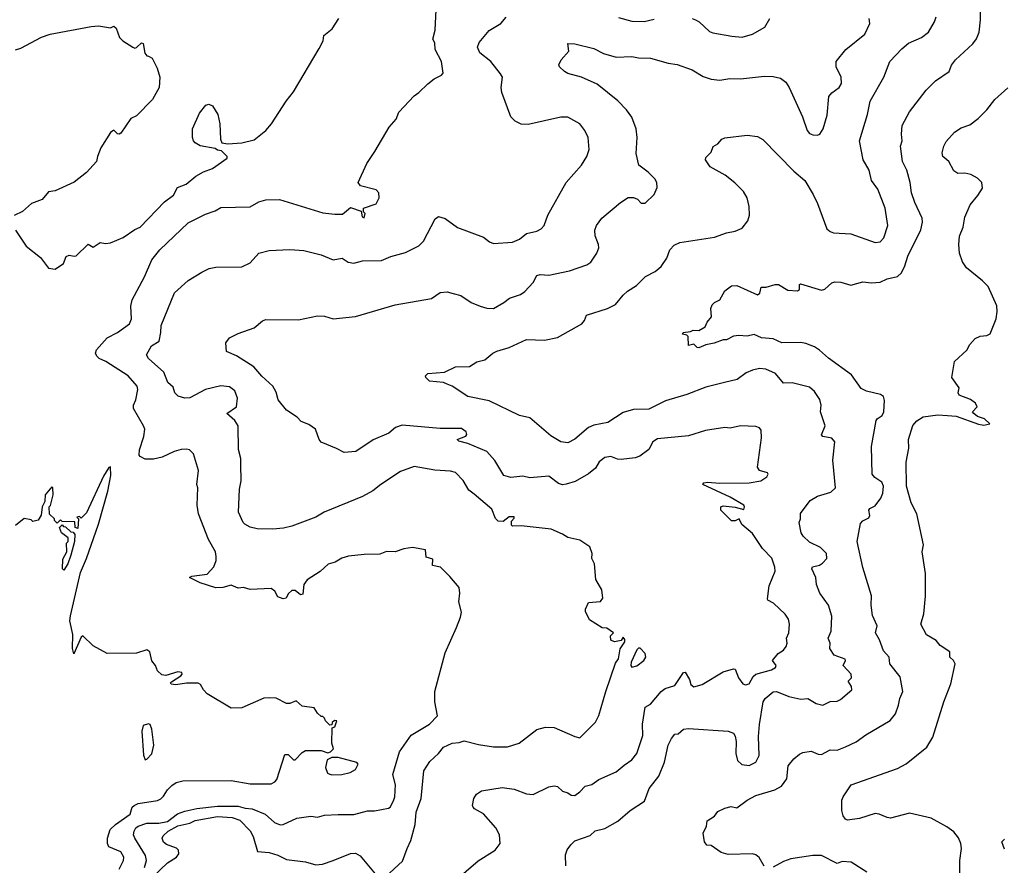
# Model space of a CAD drawing. Extents: x 1863118 to 1989590, y 394482 to 532474.
# Tile 171 of 215: x 1931679 to 1937384, y 490118 to 495018. Entities that reach past the tile are written whole.
import ezdxf

# ---------------------------------------------------------------- set-up
doc = ezdxf.new("R2010")
doc.units = 0

msp = doc.modelspace()

# ---------------------------------------------------------------- linework, layer by layer
at = {"layer": '0CON20XD'}
for points in [[(1935703, 493143), (1935655, 493133.8), (1935615, 493116.7), (1935605, 493117.5), (1935585, 493137.5), (1935555, 493130), (1935551.7, 493181.7), (1935545, 493190), (1935520, 493195), (1935522.5, 493205), (1935565, 493210), (1935581.2, 493218.8), (1935615, 493217.5), (1935651.1, 493238.9), (1935662.5, 493265), (1935687.5, 493295), (1935683.6, 493343.6), (1935692, 493365), (1935705, 493378.8), (1935735.5, 493394.5), (1935765, 493446.7), (1935803.9, 493476.1), (1935835, 493477.5), (1935955, 493422.5), (1935967, 493433), (1935975, 493467.5), (1936005, 493467.5), (1936057, 493483), (1936075, 493482.5), (1936130.7, 493450.7), (1936185, 493446.7), (1936196.7, 493455), (1936197.5, 493482.5), (1936203.8, 493486.2), (1936325, 493450), (1936343.6, 493456.4), (1936385, 493493.3), (1936401.7, 493498.3), (1936437.7, 493497.7), (1936495, 493480), (1936565, 493499.2), (1936615, 493492.5), (1936665, 493496.9), (1936705, 493516.5), (1936765, 493528.8), (1936788.8, 493551.2), (1936808.8, 493591.2), (1936825, 493646.7), (1936899.7, 493800.3), (1936910.6, 493845), (1936907.9, 493867.9), (1936865, 493957.5), (1936845.8, 494015), (1936838, 494075), (1936818.8, 494145), (1936794.1, 494195.9), (1936782.5, 494285), (1936793.3, 494315), (1936788, 494355), (1936793.1, 494405), (1936835.4, 494484.6), (1936930.6, 494609.4), (1936985, 494664), (1937065, 494717.5), (1937079.2, 494755), (1937102, 494785), (1937202.1, 494877.9), (1937223.3, 494906.7), (1937238.1, 494945), (1937246.5, 495016.5), (1937245.6, 495155)], [(1931885, 493572.5), (1931932.5, 493605), (1931947.5, 493645), (1931965, 493653.3), (1931995, 493646.7), (1932005, 493650), (1932075, 493717.5), (1932105, 493700), (1932145, 493726.7), (1932175, 493720), (1932205, 493723.8), (1932277.5, 493755), (1932345, 493801.2), (1932377.5, 493815), (1932517.1, 493962.9), (1932569.8, 494000.2), (1932594, 494045), (1932643.8, 494065), (1932699.3, 494110.7), (1932743.6, 494136.4), (1932796.7, 494155), (1932880, 494215), (1932880, 494225), (1932848.3, 494258.3), (1932825, 494262.5), (1932811.7, 494271.7), (1932725, 494286.7), (1932695, 494303.3), (1932686.7, 494315), (1932680, 494335), (1932680, 494385), (1932720, 494475), (1932757, 494523), (1932775, 494527.5), (1932795, 494517.5), (1932827.3, 494467.3), (1932838, 494415), (1932842.5, 494325), (1932850, 494305), (1932885, 494297.5), (1932966.2, 494303.8), (1933038.3, 494321.7), (1933105, 494376), (1933137.5, 494415), (1933223.7, 494546.3), (1933265, 494598.8), (1933415, 494851.2), (1933437.1, 494895), (1933440.6, 494925), (1933489.4, 494965), (1933527.8, 495025)], [(1932402.1, 490105), (1932414, 490145), (1932407.8, 490175), (1932345.2, 490275), (1932339.1, 490295), (1932341.8, 490315), (1932352.5, 490335), (1932365.7, 490345), (1932415, 490362.1), (1932485, 490362.9), (1932535, 490372.4), (1932593, 490417), (1932635, 490432.5), (1932705, 490447.7), (1932825, 490461.2), (1932945, 490460.9), (1932985, 490448.8), (1933025, 490445.1), (1933100.8, 490415), (1933155.7, 490365.7), (1933187.7, 490352.3), (1933205.7, 490354.3), (1933285, 490390.9), (1933365, 490401.9), (1933405, 490397.1), (1933445, 490407.8), (1933525, 490412.9), (1933615, 490411.8), (1933695, 490434.4), (1933735, 490434.3), (1933815, 490448.9), (1933825, 490455.8), (1933845, 490491.1), (1933852.2, 490515), (1933857, 490585), (1933841.7, 490645), (1933880, 490775), (1933948.1, 490871.9), (1934052.5, 490935), (1934100, 490985), (1934083.8, 491065), (1934084, 491125), (1934145, 491350), (1934210.5, 491495), (1934233.8, 491555), (1934238.8, 491585), (1934224.2, 491644.2), (1934229.2, 491695), (1934225, 491727.5), (1934171.7, 491791.7), (1934116.7, 491845), (1934070, 491855), (1934072.5, 491892.5), (1934033.8, 491903.8), (1934030, 491945), (1933955, 491960), (1933905, 491951.2), (1933855, 491934), (1933805, 491936.2), (1933765, 491921.2), (1933675, 491918.8), (1933585, 491909.2), (1933545, 491898), (1933507.5, 491875), (1933466.4, 491863.6), (1933420.5, 491819.5), (1933345, 491771.2), (1933325.7, 491745), (1933320, 491690), (1933305, 491684.4), (1933275, 491710), (1933255, 491711.1), (1933235, 491691.9), (1933223.3, 491666.7), (1933205, 491662.1), (1933174.2, 491674.2), (1933156.4, 491706.4), (1933135, 491721.5), (1933015, 491716.6), (1932975, 491728.1), (1932945, 491724.4), (1932905, 491741.4), (1932855, 491727.5), (1932815, 491725.7), (1932724.5, 491754.5), (1932663.3, 491785), (1932677, 491793), (1932765.8, 491804.2), (1932803.4, 491846.6), (1932816.4, 491883.6), (1932817.6, 491907.6), (1932813.1, 491935), (1932772.5, 492005), (1932715.4, 492155), (1932707.8, 492205), (1932711.1, 492305), (1932704.7, 492325), (1932714.6, 492405), (1932685, 492502.5), (1932662.5, 492525), (1932645, 492530), (1932615, 492526.9), (1932574.5, 492515.5), (1932505, 492482.9), (1932455, 492471.9), (1932405, 492471.9), (1932376.6, 492486.6), (1932371.4, 492495), (1932372.5, 492525), (1932397.6, 492602.4), (1932402.9, 492645), (1932396.9, 492665), (1932338.6, 492765), (1932338.1, 492785), (1932351.9, 492815), (1932362.9, 492875), (1932360, 492895), (1932307.1, 492955), (1932177.6, 493037.6), (1932139.2, 493055), (1932125, 493068), (1932118.6, 493085), (1932124.3, 493105), (1932185, 493173.8), (1932245, 493204.2), (1932314.6, 493255.4), (1932326.5, 493285), (1932323, 493357), (1932331.1, 493395), (1932402.4, 493527.6), (1932445, 493625.8), (1932490.9, 493685), (1932655, 493840), (1932755, 493890.6), (1932810.7, 493909.3), (1932845, 493929.2), (1933015, 493934), (1933065, 493961.4), (1933105, 493974.3), (1933185, 493975.6), (1933435, 493899.4), (1933505, 493891.4), (1933548.7, 493891.3), (1933595, 493930), (1933658.3, 493908.3), (1933662.5, 493875), (1933675, 493870), (1933680, 493895), (1933670, 493905), (1933670, 493925), (1933745, 493951.2), (1933762, 493985), (1933759.2, 494015), (1933745, 494032), (1933654.1, 494054.1), (1933640, 494075), (1933691.2, 494185), (1933735.9, 494254.1), (1933820, 494395), (1933859.7, 494440.3), (1933875, 494482.5), (1933964.1, 494575.9), (1933992.5, 494595), (1934043.6, 494646.4), (1934080, 494675), (1934123, 494697), (1934131.7, 494708.3), (1934122, 494775), (1934086.7, 494845), (1934085, 494882.5), (1934072.2, 494905), (1934086.4, 494956.4), (1934092.5, 495075)], [(1933798.8, 490051.2), (1933897, 490143), (1933924.5, 490215.5), (1933945, 490262.5), (1933970.8, 490355), (1933975.9, 490425.9), (1934004.5, 490505), (1934020.6, 490665), (1934055, 490718.8), (1934106.2, 490765), (1934135, 490802), (1934185, 490825.6), (1934225, 490829.4), (1934255, 490839.4), (1934337.4, 490817.4), (1934425, 490804), (1934505, 490805.4), (1934573.8, 490826.2), (1934675, 490905.8), (1934725, 490919.4), (1934775, 490915.6), (1934895, 490863.8), (1934925, 490857.5), (1935015, 490946.7), (1935035, 490986.2), (1935075.4, 491125), (1935131.1, 491288.9), (1935148.1, 491315), (1935158, 491372), (1935185, 491412.5), (1935185.7, 491425.7), (1935175, 491440), (1935165, 491420), (1935125, 491413.3), (1935105, 491422.5), (1935103, 491447), (1935120, 491465), (1935081.7, 491491.7), (1935053.9, 491493.9), (1934980.7, 491540.7), (1934958.3, 491588.3), (1934958.3, 491601.7), (1934975, 491640), (1935045, 491647.5), (1935057.5, 491665), (1935052.5, 491715), (1935017.5, 491775), (1935010, 491865), (1934993.3, 491895), (1934996.7, 491925), (1934983, 491963), (1934925, 492002.5), (1934855, 492016.7), (1934825, 492037.5), (1934757.5, 492065), (1934584.3, 492085.7), (1934533.6, 492083.6), (1934528.3, 492088.3), (1934528.3, 492111.7), (1934545, 492130), (1934545, 492137.5), (1934515, 492136.7), (1934480.3, 492109.7), (1934452, 492112), (1934436.8, 492126.8), (1934415, 492182.5), (1934311.7, 492268.3), (1934282.3, 492292.3), (1934248.1, 492348.1), (1934204.5, 492394.5), (1934175, 492402.5), (1934085, 492407.8), (1933965, 492429.2), (1933885, 492399.2), (1933772, 492325), (1933725, 492287.1), (1933666, 492254), (1933443.3, 492165), (1933394.3, 492135.7), (1933255, 492082.5), (1933207.7, 492072.3), (1933145, 492066.2), (1933055, 492067.5), (1933015, 492078), (1932983.8, 492095), (1932973.8, 492105), (1932947.1, 492165), (1932953, 492297), (1932961.4, 492345), (1932959.7, 492439.7), (1932959.2, 492475), (1932947.3, 492527.3), (1932944.2, 492665), (1932925.8, 492695), (1932878.8, 492735), (1932935.6, 492775), (1932941.5, 492825), (1932925, 492867.5), (1932895, 492890), (1932845, 492896.4), (1932755, 492874.4), (1932663.8, 492826.2), (1932635, 492824.5), (1932596.9, 492836.9), (1932578.6, 492855), (1932568.2, 492888.2), (1932536.9, 492915), (1932514.3, 492975), (1932425.6, 493055), (1932414.3, 493075), (1932442.4, 493127.6), (1932487.5, 493155), (1932497.5, 493205), (1932498, 493245), (1932575.6, 493434.4), (1932655, 493506), (1932735, 493553.8), (1932777.5, 493575), (1932815, 493584), (1932965, 493585.8), (1933015, 493608.8), (1933064.3, 493665.7), (1933125, 493680.8), (1933245, 493685.8), (1933325, 493680), (1933425, 493654.3), (1933495, 493627.1), (1933546.6, 493636.6), (1933582.8, 493612.8), (1933615, 493606), (1933665, 493620.8), (1933775, 493622.5), (1933830, 493645), (1933915, 493667.8), (1933992, 493708), (1934018.6, 493735), (1934085.4, 493864.6), (1934105, 493876.5), (1934145, 493866.2), (1934215, 493814.4), (1934366.9, 493756.9), (1934400.3, 493730.3), (1934425, 493720), (1934535, 493728.4), (1934574.4, 493745), (1934615, 493778.8), (1934675, 493792.7), (1934700, 493805), (1934717.5, 493825), (1934738.9, 493885), (1934845.4, 494075), (1934935, 494174), (1934965.7, 494225), (1934978.1, 494265), (1934972.9, 494335), (1934954.3, 494375), (1934924.5, 494414.5), (1934855, 494452.9), (1934815, 494451.9), (1934625, 494410.6), (1934585, 494412.2), (1934548.9, 494428.9), (1934525.5, 494455.5), (1934473.1, 494595), (1934468.6, 494625), (1934475.8, 494685), (1934465, 494703.8), (1934409.4, 494775), (1934345, 494826.2), (1934331.7, 494858.3), (1934341.2, 494885), (1934398.8, 494955), (1934466.7, 494995), (1934497.9, 495032.1)], [(1936008.3, 492368.3), (1936016.2, 492385), (1936011.7, 492391.7), (1935965.5, 492405.5), (1935954.6, 492425), (1935976.9, 492595), (1935975, 492640), (1935965, 492652), (1935945, 492660.8), (1935855, 492664.2), (1935795, 492650), (1935765, 492654), (1935652.4, 492637.6), (1935555, 492606.7), (1935375, 492588.4), (1935348.2, 492571.8), (1935325, 492527.5), (1935271.4, 492488.6), (1935245, 492479.6), (1935165, 492469.5), (1935142, 492472), (1935105, 492487.5), (1935069.1, 492480.9), (1935036, 492455), (1935015, 492418.8), (1934975, 492386.7), (1934897.4, 492342.6), (1934844.5, 492325.5), (1934825, 492323.3), (1934800.8, 492330.8), (1934745, 492372.9), (1934635, 492363.3), (1934595, 492372.2), (1934525, 492364.4), (1934485, 492376), (1934432.6, 492462.6), (1934385.8, 492515), (1934275, 492561.1), (1934223.8, 492575), (1934213.3, 492585), (1934263.3, 492605), (1934270, 492615), (1934265, 492628.8), (1934238.5, 492648.5), (1934115, 492649.5), (1933895, 492668.9), (1933856.7, 492655), (1933818, 492622), (1933726.6, 492583.4), (1933626.7, 492515), (1933559.3, 492509.3), (1933515, 492534), (1933425, 492570), (1933413.3, 492585), (1933392.5, 492645), (1933355, 492672), (1933309.3, 492689.3), (1933287.5, 492715), (1933225, 492756), (1933175.8, 492815), (1933165, 492860), (1933145, 492894), (1933081.5, 492951.5), (1933035.3, 493005.3), (1932935, 493070), (1932877.5, 493095), (1932873.8, 493145), (1932895, 493173.3), (1932945, 493200), (1933037.7, 493232.3), (1933085, 493273.3), (1933105, 493280), (1933295, 493278), (1933405, 493301.2), (1933445, 493300), (1933495, 493284), (1933625, 493296.9), (1933855, 493365.7), (1934065, 493401.2), (1934115, 493436), (1934155, 493440), (1934190.5, 493430.5), (1934235, 493418.8), (1934295, 493379.2), (1934346.8, 493356.8), (1934385.6, 493345.6), (1934425, 493344.3), (1934485, 493378), (1934516.2, 493405), (1934580, 493425), (1934606.4, 493443.6), (1934654, 493495), (1934675, 493536.2), (1934695, 493542), (1934745, 493537.1), (1934865, 493562.9), (1934965, 493598), (1934987.9, 493612.1), (1935023.8, 493665), (1935034, 493695), (1935032.5, 493715), (1935014, 493765), (1935011.2, 493798.8), (1935021.2, 493825), (1935051.7, 493868.3), (1935160.9, 493959.1), (1935205, 493987.5), (1935235, 493986.7), (1935258.3, 493978.3), (1935280, 493955), (1935302.5, 493955), (1935355.8, 494004.2), (1935373.3, 494045), (1935371.2, 494075), (1935360, 494095), (1935320, 494135), (1935265.6, 494175.6), (1935251.4, 494241.4), (1935257.1, 494335), (1935251.1, 494385), (1935225, 494452), (1935195, 494494.3), (1935145, 494547.5), (1935025, 494644.3), (1934934.4, 494684.4), (1934855, 494706.2), (1934835, 494716.7), (1934806.7, 494745), (1934803.6, 494756.4), (1934816.7, 494785), (1934861.2, 494835), (1934855, 494880), (1934895, 494878), (1935005, 494850.6), (1935060.9, 494820.9), (1935135, 494800), (1935225, 494804.6), (1935265, 494796.5), (1935335, 494794.4), (1935435.7, 494765.7), (1935487.9, 494757.9), (1935575, 494727.5), (1935638.7, 494688.7), (1935685, 494672.5), (1935735, 494667.1), (1935793, 494677), (1935855.6, 494674.4), (1935995, 494690), (1936045, 494689.2), (1936087.9, 494677.9), (1936118.8, 494655), (1936138, 494625), (1936214.2, 494455), (1936241.2, 494375), (1936255, 494358.8), (1936275, 494350), (1936301.7, 494348.3), (1936315, 494353.8), (1936333.8, 494385), (1936356.9, 494465), (1936367, 494573), (1936385.5, 494594.5), (1936428, 494625), (1936441.7, 494648.3), (1936438.6, 494685), (1936409.2, 494745), (1936410.8, 494775), (1936465.5, 494844.5), (1936576.4, 494933.6), (1936604.2, 494995), (1936601.2, 495025)], [(1934844.3, 490115), (1934841.7, 490178.3), (1934851.7, 490208.3), (1934873.3, 490236.7), (1934895, 490260), (1934985, 490291.2), (1935012.5, 490317.5), (1935068.5, 490331.5), (1935145, 490374.3), (1935216.2, 490435), (1935299.4, 490490.6), (1935326.8, 490563.2), (1935382.9, 490635), (1935414.3, 490715), (1935435.6, 490815), (1935455, 490853.3), (1935475, 490877.5), (1935495, 490880), (1935525, 490906), (1935555, 490910.8), (1935785, 490896.2), (1935815, 490883.3), (1935825, 490866.7), (1935830.9, 490835), (1935828.3, 490765), (1935838.4, 490725), (1935862.9, 490702.9), (1935905, 490695.7), (1935944.8, 490715.2), (1935963.9, 490755), (1935959.5, 490865), (1935964.8, 490934.8), (1935986.2, 491065), (1935998.6, 491085), (1936045, 491122.5), (1936065, 491124.2), (1936135, 491097.1), (1936205, 491081.4), (1936245, 491083.8), (1936295, 491056.5), (1936333.2, 491046.8), (1936375, 491067.7), (1936415, 491070), (1936435, 491079.2), (1936500, 491135), (1936499.2, 491155), (1936480, 491185), (1936498, 491205), (1936497.1, 491225), (1936450.8, 491275), (1936464.3, 491305), (1936461.9, 491311.9), (1936399.2, 491335), (1936372.5, 491375), (1936374.3, 491405), (1936364.3, 491435), (1936381.9, 491475), (1936385, 491562.5), (1936365.7, 491625), (1936314.5, 491694.5), (1936295.7, 491745), (1936292.9, 491785), (1936269.4, 491835), (1936273.1, 491846.9), (1936312.8, 491857.2), (1936331.7, 491868.3), (1936355.7, 491895), (1936354.2, 491925), (1936319.6, 491959.6), (1936255, 491990.8), (1936219.2, 492025), (1936207.5, 492045), (1936196.2, 492105), (1936204, 492125), (1936203.1, 492156.9), (1936258.8, 492231.2), (1936302.4, 492257.6), (1936379.9, 492280.1), (1936406.7, 492305), (1936391.4, 492465), (1936402.1, 492572.1), (1936385, 492592.9), (1936333.5, 492603.5), (1936325, 492612.5), (1936345.3, 492665.3), (1936319.7, 492745), (1936323.4, 492785), (1936315, 492817.1), (1936285, 492862.5), (1936255, 492889.2), (1936155, 492914.2), (1936105, 492911.2), (1936058.3, 492968.3), (1936002.6, 492992.6), (1935965, 492997.3), (1935925, 492987.3), (1935889.1, 492970.9), (1935836.6, 492933.4), (1935763.3, 492915), (1935655, 492888.6), (1935545, 492845.5), (1935420.2, 492809.8), (1935325, 492761.4), (1935235, 492759.4), (1935175, 492742), (1935087, 492683), (1935005, 492667.5), (1934975, 492655.4), (1934895, 492587.5), (1934855, 492565.8), (1934815, 492572.5), (1934756.8, 492606.8), (1934635, 492710.8), (1934575, 492724.3), (1934400, 492810), (1934275, 492834.4), (1934185, 492894.2), (1934155, 492905.7), (1934135, 492915.7), (1934054.1, 492924.1), (1934032.5, 492945), (1934030, 492955), (1934043, 492967), (1934140, 492975), (1934205, 493006.2), (1934285, 493008.8), (1934327.5, 493035), (1934375, 493046.7), (1934420, 493085), (1934443.2, 493096.8), (1934515, 493118.1), (1934615, 493164.3), (1934719.1, 493160.9), (1934795, 493177.1), (1934935.5, 493254.5), (1934952, 493275), (1934963.3, 493305), (1935085, 493344.2), (1935132.1, 493367.9), (1935175, 493422), (1935201.2, 493445), (1935253, 493477), (1935305, 493528.8), (1935360.5, 493559.5), (1935395, 493586.7), (1935428, 493635), (1935445.8, 493684.2), (1935471.7, 493711.7), (1935505, 493727.5), (1935705, 493757.5), (1935775, 493782.2), (1935825, 493792.2), (1935865, 493810), (1935898.8, 493851.2), (1935907.5, 493885), (1935905.5, 493935), (1935893.8, 493985), (1935872.4, 494022.4), (1935822.4, 494072.4), (1935766.2, 494116.2), (1935680, 494165), (1935652.5, 494205), (1935655, 494220), (1935685, 494250), (1935697, 494283), (1935725, 494297.5), (1935747.5, 494325), (1935765, 494333.8), (1935895, 494348.8), (1935955, 494340), (1935985, 494324), (1936165, 494140.8), (1936227.5, 494085), (1936277.5, 494005), (1936302.1, 493952.1), (1936355, 493806.7), (1936375, 493790), (1936395, 493783.3), (1936495, 493776.5), (1936635, 493726.9), (1936665, 493731.4), (1936686.1, 493753.9), (1936710, 493825), (1936694.5, 493925), (1936651.3, 494035), (1936615.4, 494085), (1936602.1, 494145), (1936567.3, 494205), (1936544.6, 494315), (1936591.7, 494468.3), (1936607.9, 494545), (1936687.1, 494685), (1936720.8, 494775), (1936790.7, 494849.3), (1936829.2, 494880.8), (1936905.4, 494914.6), (1936945, 494945.7), (1936980, 495005), (1936990, 495035)], [(1935149.5, 495029.5), (1935225, 495008.6), (1935297.7, 495007.7), (1935355, 495021.4)], [(1935575, 495024.3), (1935595, 495016.9), (1935615.9, 495005.9), (1935675, 494950), (1935695, 494941.5), (1935805, 494921.4), (1935865, 494917.1), (1935925.6, 494934.4), (1935996.2, 494975), (1936025.8, 495024.2)], [(1931655, 494842.9), (1931685, 494852.9), (1931805, 494915.8), (1931855, 494934.2), (1932092.7, 494977.3), (1932135, 494981.2), (1932205, 494970), (1932225, 494980), (1932237.9, 494967.9), (1932256.7, 494915), (1932275.9, 494895.9), (1932335, 494858.8), (1932345, 494853.3), (1932355, 494856.2), (1932385, 494882.5), (1932395, 494880), (1932403.5, 494823.5), (1932415, 494808.8), (1932425.9, 494805.9), (1932446.2, 494795), (1932475.8, 494735.8), (1932491.2, 494685), (1932486.2, 494625), (1932448.8, 494555), (1932355, 494461.2), (1932322, 494445), (1932265, 494360), (1932255, 494353.3), (1932246.4, 494356.4), (1932225, 494377.5), (1932205, 494363.8), (1932148, 494275), (1932128.6, 494225), (1932124.2, 494195), (1932065, 494131.2), (1931995, 494075.8), (1931885, 494026), (1931845, 494020), (1931808.8, 493975), (1931747.7, 493952.3), (1931695, 493906.7), (1931647.5, 493882.5)], [(1937127.5, 490065), (1937126.5, 490145), (1937135.5, 490215), (1937131.5, 490245), (1937117.9, 490277.9), (1937092.7, 490312.7), (1937050.8, 490340.8), (1936960.5, 490390.5), (1936835, 490420.4), (1936725, 490392.1), (1936704.6, 490394.6), (1936660, 490415), (1936635, 490417.5), (1936545, 490389.6), (1936475, 490380), (1936463.3, 490385), (1936451.2, 490405), (1936443.6, 490436.4), (1936443.3, 490495), (1936450, 490515), (1936496.7, 490585), (1936765, 490679.2), (1936815, 490705.8), (1936935, 490801.9), (1936969.3, 490860.7), (1937033.3, 491065), (1937075, 491168.8), (1937099.2, 491285), (1937090.8, 491305), (1937068, 491325), (1937068, 491355), (1937011.7, 491391.7), (1936989.8, 491419.8), (1936933.3, 491453.3), (1936900, 491515), (1936918.9, 491575), (1936927, 491677), (1936928.3, 491808.3), (1936907.5, 491935), (1936916.2, 491975), (1936878, 492155), (1936845, 492217.5), (1936817.3, 492315), (1936815.8, 492454.2), (1936831.4, 492535), (1936828.6, 492585), (1936853.6, 492666.4), (1936876.6, 492693.4), (1936913.2, 492716.8), (1936998.8, 492728.8), (1937054.4, 492724.4), (1937105, 492720.8), (1937235, 492673.3), (1937265, 492667.5), (1937300, 492675), (1937270, 492705), (1937229.3, 492719.3), (1937207.5, 492735), (1937200, 492745), (1937227.5, 492775), (1937217.5, 492795), (1937187.7, 492817.7), (1937122.3, 492842.3), (1937116.7, 492855), (1937123.3, 492885), (1937080, 492945), (1937095, 493037.5), (1937166.4, 493103.6), (1937184.2, 493135.8), (1937215, 493170), (1937245, 493183.3), (1937283, 493187), (1937303.3, 493196.7), (1937336.2, 493285), (1937343.6, 493326.4), (1937340.5, 493360.5), (1937291.1, 493471.1), (1937258.1, 493505), (1937165, 493579.4), (1937141.1, 493615), (1937123.9, 493665), (1937120.4, 493715), (1937125, 493762.5), (1937146.5, 493815), (1937155, 493873.8), (1937186.5, 493945), (1937231, 493999), (1937258, 494042), (1937254.3, 494075), (1937229.1, 494099.1), (1937191.1, 494121.1), (1937155, 494128.6), (1937115, 494126.2), (1937092.3, 494142.3), (1937063.3, 494195), (1937028, 494225), (1937024.2, 494245.8), (1937034.3, 494285.7), (1937047.7, 494312.3), (1937095, 494366.7), (1937135, 494391.2), (1937185, 494408), (1937233.3, 494445), (1937283.8, 494495), (1937330, 494555), (1937405, 494623.3)], [(1931655, 493797.5), (1931715.7, 493705.7), (1931799.5, 493639.5), (1931845, 493577.5), (1931885, 493572.5)], [(1935992.8, 490112.8), (1935964, 490164), (1935945, 490179.5), (1935924.5, 490184.5), (1935785, 490181.5), (1935743.2, 490193.2), (1935685, 490232.5), (1935660, 490235), (1935647.5, 490255), (1935638.8, 490305), (1935658.8, 490345), (1935662.5, 490375), (1935705, 490402.5), (1935725, 490430), (1935765, 490450), (1935800.7, 490459.3), (1935835, 490451.2), (1935893.6, 490496.4), (1935945, 490522.5), (1936055, 490554.5), (1936093.9, 490576.1), (1936125, 490620), (1936132, 490695), (1936164.3, 490735.7), (1936197.7, 490762.3), (1936217.7, 490772.3), (1936265, 490780), (1936305, 490761.5), (1936325, 490759.5), (1936375, 490788.1), (1936415, 490785.7), (1936463.8, 490805), (1936526.6, 490833.4), (1936582, 490875), (1936723.8, 490956.2), (1936753.9, 490996.1), (1936771.8, 491045), (1936778.5, 491085), (1936797.1, 491125), (1936780.2, 491210.2), (1936721.4, 491285), (1936716.9, 491325), (1936685, 491361.2), (1936661.9, 491425), (1936637.5, 491465), (1936647.5, 491505), (1936621.2, 491565), (1936612, 491625), (1936615, 491680), (1936563.8, 491843.8), (1936531.9, 491995), (1936551.4, 492098.6), (1936565, 492114.2), (1936599.1, 492130.9), (1936604.2, 492145), (1936599.2, 492175), (1936604.2, 492185), (1936635, 492200.6), (1936668.9, 492245), (1936680.6, 492275), (1936683.8, 492315), (1936675, 492337.2), (1936633.3, 492365), (1936618.5, 492385), (1936614.5, 492545), (1936641.9, 492695), (1936646.9, 492705), (1936675.8, 492724.2), (1936686.3, 492745), (1936690.8, 492810.8), (1936684.6, 492835), (1936665.9, 492845.9), (1936586, 492865), (1936555, 492880.5), (1936499.2, 492959.2), (1936365, 493055.8), (1936313.6, 493103.6), (1936285, 493122.9), (1936235, 493141.9), (1936205, 493146.7), (1936095, 493145.6), (1936045, 493168), (1935977.5, 493175), (1935935, 493192.9), (1935895, 493184.3), (1935845, 493188.6), (1935815.8, 493184.2), (1935775, 493162), (1935755, 493162), (1935703, 493143)], [(1932254.7, 490095.3), (1932279.4, 490145), (1932283.1, 490165), (1932265, 490195.6), (1932194.4, 490224.4), (1932186.9, 490245), (1932187.5, 490275), (1932202.5, 490325), (1932233.2, 490355), (1932318.9, 490415), (1932331.1, 490455), (1932341.9, 490465), (1932364.7, 490475.3), (1932477.3, 490492.7), (1932497.5, 490502.5), (1932511.6, 490518.4), (1932535, 490555.5), (1932559.7, 490580.3), (1932585, 490597.5), (1932625, 490608.5), (1932905, 490609.5), (1933015, 490591.1), (1933135, 490590.8), (1933157.9, 490602.1), (1933169.2, 490615), (1933215, 490760), (1933235, 490760), (1933265, 490730), (1933275, 490730), (1933315, 490772.5), (1933335, 490782.5), (1933425, 490782.5), (1933465, 490770), (1933480, 490775), (1933497, 490793), (1933487.5, 490825), (1933490, 490915), (1933505, 490920), (1933516.7, 490955), (1933503, 490957), (1933490, 490945), (1933488.3, 490931.7), (1933475, 490930), (1933450, 490955), (1933445, 490970), (1933435, 490980), (1933425, 490980), (1933405, 491000), (1933385, 491030), (1933315, 491040), (1933281.7, 491071.7), (1933245, 491056.2), (1933225, 491055.8), (1933165, 491086.2), (1933125, 491088.8), (1933094.3, 491085.7), (1932965, 491031.2), (1932905, 491028.8), (1932765, 491112.5), (1932743.9, 491133.9), (1932726.7, 491165), (1932712.5, 491172.5), (1932645, 491173.5), (1932583.5, 491163.5), (1932556.7, 491166.7), (1932552.5, 491175), (1932558.3, 491181.7), (1932612.5, 491215), (1932620, 491225), (1932617.5, 491235), (1932595, 491240), (1932525, 491217.5), (1932501.7, 491221.7), (1932477.5, 491245), (1932466.1, 491276.1), (1932445, 491302.5), (1932432.5, 491355), (1932415, 491366.7), (1932355, 491348), (1932185, 491346), (1932105, 491390), (1932045, 491447.5), (1932035, 491440), (1931993, 491343), (1931984.4, 491375), (1931987.5, 491455), (1931968.8, 491535), (1931972.9, 491562.9), (1932030.4, 491815), (1932065.2, 491894.8), (1932134.4, 492094.4), (1932189.4, 492285), (1932206.2, 492376.2), (1932205, 492427.5), (1932195, 492422.5), (1932165, 492372.5), (1932065, 492161.2), (1932035, 492130), (1932025, 492140), (1932010, 492135), (1932020, 492125), (1932015, 492070), (1932000, 492075), (1931998.3, 492108.3), (1931925, 492110), (1931915, 492120), (1931895, 492100), (1931880, 492115), (1931880, 492125), (1931851.7, 492151.7), (1931850, 492195), (1931857, 492203), (1931873.3, 492265), (1931870, 492305), (1931865, 492310), (1931825.8, 492265), (1931824, 492226), (1931808.8, 492195), (1931803.8, 492146.2), (1931785, 492117.5), (1931755, 492110), (1931745, 492120), (1931705, 492126.7), (1931655, 492086.7)], [(1934195.8, 490024.2), (1934335, 490143.8), (1934433.8, 490205), (1934463.8, 490245), (1934459.2, 490295), (1934438.6, 490335), (1934365.4, 490415.4), (1934313.3, 490445), (1934306.7, 490455), (1934303.3, 490465), (1934311.2, 490505), (1934325, 490531.2), (1934355, 490549.2), (1934475, 490568.1), (1934545, 490558.5), (1934615, 490531.4), (1934655, 490528.1), (1934745, 490571.9), (1934775, 490579.2), (1934795, 490574.3), (1934825, 490547.1), (1934855, 490537.5), (1934874, 490524), (1934895, 490522.9), (1934925, 490544.6), (1934955, 490577.5), (1934995, 490585.6), (1935035.3, 490614.7), (1935135, 490660.6), (1935181.2, 490698.8), (1935225, 490728.8), (1935255.8, 490765), (1935289.3, 490870.7), (1935286.8, 490935), (1935302.7, 491035), (1935335, 491051.4), (1935395.3, 491124.7), (1935418.3, 491141.7), (1935475, 491160.6), (1935525, 491234.4), (1935535, 491237.1), (1935560, 491195), (1935568.6, 491165), (1935585, 491152.7), (1935632.5, 491165), (1935755, 491239.2), (1935815, 491256.9), (1935825.6, 491255), (1935843.8, 491205), (1935869.7, 491169.7), (1935885, 491164.3), (1935905, 491170.5), (1935928.5, 491211.5), (1935943.7, 491226.3), (1936035, 491251.1), (1936057.5, 491265), (1936062, 491275), (1936041.2, 491305), (1936073.8, 491345), (1936105, 491364.2), (1936120, 491385), (1936125.6, 491405), (1936122.9, 491435), (1936135.7, 491465), (1936139.4, 491515), (1936133.1, 491545), (1936115, 491574), (1936047.7, 491637.7), (1936014.6, 491654.6), (1936011.7, 491661.7), (1936022, 491738), (1936056.9, 491823.1), (1936055.5, 491845), (1936037, 491897), (1935983.4, 491953.4), (1935925, 492040.8), (1935863.3, 492093.3), (1935848.8, 492125), (1935824.3, 492114.3), (1935803.7, 492113.7), (1935741.2, 492175), (1935742.5, 492195), (1935755, 492200), (1935825, 492193.5), (1935875, 492180), (1935878.6, 492195), (1935874.2, 492205), (1935795, 492250.9), (1935637.5, 492325), (1935642.5, 492335), (1935665, 492337.8), (1935735, 492331.9), (1935905, 492334), (1935973.4, 492346.6), (1936008.3, 492368.3)], [(1931935, 491827.5), (1931927.5, 491835), (1931928.3, 491891.7), (1931952.5, 491935), (1931950, 491985), (1931960, 491995), (1931960, 492015), (1931920, 492045), (1931910, 492075), (1931925, 492090), (1931931.7, 492081.7), (1931945, 492080), (1931975, 492050), (1931988.3, 492048.3), (1931997.5, 492035), (1931996, 491995), (1931975.9, 491915.9), (1931957.5, 491865), (1931935, 491827.5)], [(1935225, 491266.2), (1935255, 491274.2), (1935295, 491304), (1935307.5, 491325), (1935303.8, 491345), (1935275, 491375.8), (1935265, 491375.8), (1935254, 491366), (1935221.2, 491295), (1935219.2, 491275), (1935225, 491266.2)], [(1932405, 490730), (1932415, 490732.5), (1932445, 490763.3), (1932456.4, 490813.6), (1932445, 490907.5), (1932435, 490933.3), (1932425, 490938), (1932395, 490928.8), (1932386.7, 490895), (1932395.7, 490755.7), (1932405, 490730)], [(1933485, 490641.4), (1933545, 490643.3), (1933593.9, 490656.1), (1933625, 490673.3), (1933640, 490705), (1933633, 490713), (1933525, 490743.3), (1933487, 490743), (1933460, 490730), (1933450.6, 490685), (1933462.1, 490652.1), (1933485, 490641.4)], [(1932449.4, 490050.6), (1932535, 490132.5), (1932586.9, 490165), (1932600, 490185), (1932598.9, 490205), (1932588.1, 490218.1), (1932528.9, 490238.9), (1932512.6, 490252.6), (1932504.4, 490275), (1932510.2, 490289.8), (1932538.5, 490315), (1932595, 490346), (1932665, 490361.9), (1932695, 490377.3), (1932825, 490400.2), (1932910, 490395), (1932955, 490378.9), (1933015, 490318.6), (1933031.5, 490285), (1933057.5, 490197.5), (1933125, 490192.9), (1933175, 490177.1), (1933225, 490151.4), (1933335, 490137.5), (1933395, 490120.6), (1933432.5, 490125), (1933494.6, 490145.4), (1933595, 490187.3), (1933625, 490188.1), (1933652.6, 490172.6), (1933739.1, 490069.1)], [(1937385, 490212.5), (1937370, 490255), (1937385, 490270)], [(1936588.3, 490078.3), (1936496.6, 490136.6), (1936445, 490140.3), (1936415, 490128.2), (1936325, 490175.5), (1936275, 490174.5), (1936146.7, 490155), (1936105, 490140.5), (1936045, 490108.1)]]:
    msp.add_lwpolyline(points, dxfattribs=at)

doc.saveas('drawing.dxf')
